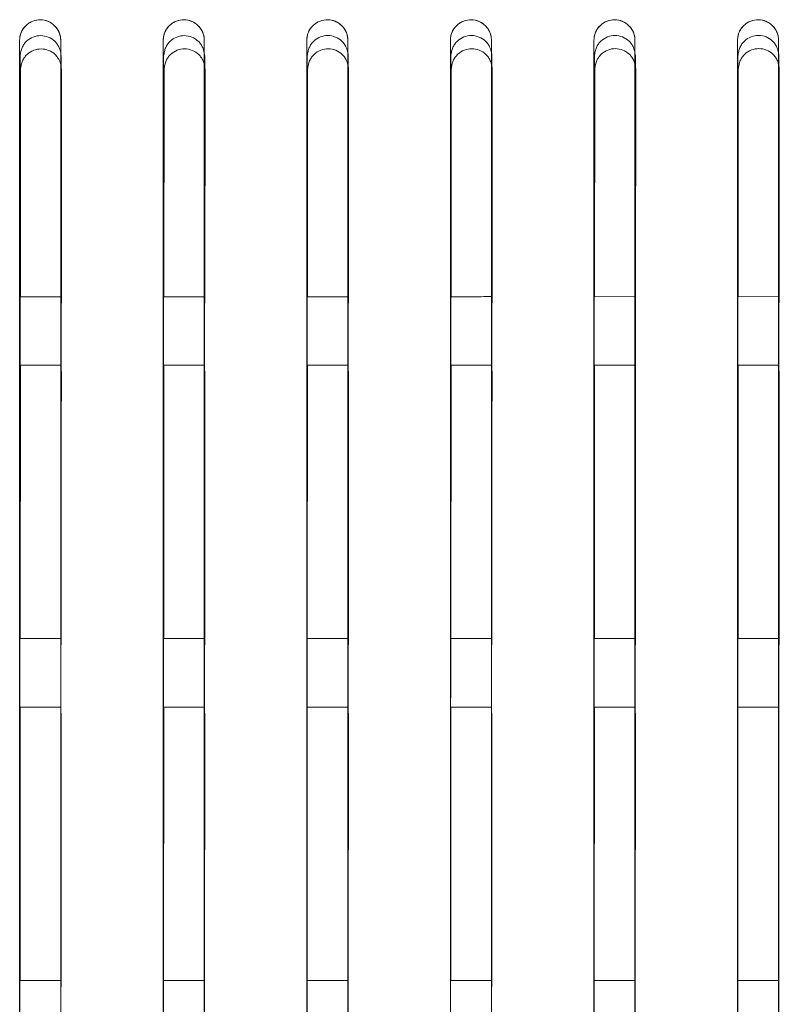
# Model space of a CAD drawing. Header units: millimetres. Extents: x 19 to 844, y 7 to 552.
# Tile 73 of 177: x 125 to 134, y 357 to 369. Entities that reach past the tile are written whole.
import ezdxf

# ---------------------------------------------------------------- set-up
doc = ezdxf.new("R2010")
doc.units = ezdxf.units.MM

msp = doc.modelspace()

# ---------------------------------------------------------------- linework, layer by layer
at = {"color": 7, "linetype": 'Continuous', "lineweight": 15}
for p, q in [((125.138, 368.083), (125.136, 365.423)), ((125.616, 365.35), (125.618, 368.083)), ((126.818, 368.083), (126.816, 365.423)), ((127.296, 365.35), (127.298, 368.084)), ((128.498, 368.084), (128.496, 365.423)), ((128.976, 365.35), (128.977, 368.084)), ((130.177, 368.085), (130.176, 365.423)), ((130.656, 365.351), (130.657, 368.085)), ((131.857, 368.086), (131.856, 365.423)), ((132.336, 365.351), (132.337, 368.086)), ((133.537, 368.086), (133.536, 365.423)), ((134.015, 365.351), (134.017, 368.087)), ((125.608, 365.424), (125.128, 365.423)), ((127.288, 365.424), (126.808, 365.423)), ((128.968, 365.424), (128.488, 365.423)), ((132.328, 365.425), (131.848, 365.423)), ((134.008, 365.425), (133.528, 365.423)), ((125.128, 364.623), (125.608, 364.624)), ((125.136, 364.623), (125.134, 361.424)), ((126.808, 364.623), (127.288, 364.624)), ((126.816, 364.623), (126.814, 361.424)), ((128.488, 364.623), (128.968, 364.624)), ((128.496, 364.623), (128.494, 361.424)), ((130.168, 364.623), (130.648, 364.624)), ((130.176, 364.623), (130.174, 361.424)), ((131.848, 364.623), (132.328, 364.624)), ((131.855, 364.623), (131.854, 361.424)), ((133.528, 364.623), (134.008, 364.624)), ((133.535, 364.623), (133.534, 361.424)), ((125.608, 361.424), (125.128, 361.424)), ((127.288, 361.424), (126.808, 361.424)), ((128.968, 361.424), (128.488, 361.424)), ((130.648, 361.424), (130.168, 361.424)), ((132.328, 361.424), (131.848, 361.424)), ((134.008, 361.424), (133.528, 361.424)), ((125.128, 360.623), (125.608, 360.624)), ((125.134, 360.623), (125.133, 357.424)), ((125.613, 357.352), (125.614, 360.551)), ((126.808, 360.623), (127.288, 360.624)), ((126.814, 360.623), (126.813, 357.424)), ((127.292, 357.352), (127.294, 360.551)), ((128.488, 360.623), (128.968, 360.624)), ((128.494, 360.623), (128.492, 357.424)), ((128.972, 357.352), (128.974, 360.551)), ((130.168, 360.623), (130.648, 360.624)), ((130.174, 360.623), (130.172, 357.424)), ((130.652, 357.352), (130.654, 360.551)), ((131.848, 360.623), (132.328, 360.624)), ((131.853, 360.623), (131.852, 357.424)), ((132.332, 357.352), (132.333, 360.552)), ((133.528, 360.623), (134.008, 360.624)), ((133.533, 360.623), (133.532, 357.424)), ((134.012, 357.352), (134.013, 360.552)), ((125.608, 357.424), (125.128, 357.424)), ((127.288, 357.424), (126.808, 357.424)), ((128.968, 357.424), (128.488, 357.424)), ((130.648, 357.424), (130.168, 357.424)), ((132.328, 357.424), (131.848, 357.424)), ((134.008, 357.424), (133.528, 357.424))]:
    msp.add_line(p, q, dxfattribs=at)
for points, knots in [([(125.608, 368.424), (125.608, 368.433), (125.608, 368.45), (125.603, 368.476), (125.594, 368.51), (125.574, 368.551), (125.532, 368.604), (125.465, 368.65), (125.373, 368.67), (125.295, 368.656), (125.239, 368.628), (125.197, 368.594), (125.159, 368.548), (125.133, 368.488), (125.13, 368.446), (125.128, 368.424)], [0, 0, 0, 0, 0.037031, 0.073059, 0.108457, 0.183139, 0.258523, 0.378419, 0.494784, 0.612618, 0.673468, 0.736693, 0.824526, 0.910263, 1, 1, 1, 1]), ([(125.128, 368.424), (125.129, 368.434), (125.129, 368.452), (125.134, 368.478), (125.14, 368.5), (125.151, 368.528), (125.17, 368.562), (125.212, 368.61), (125.279, 368.653), (125.372, 368.67), (125.464, 368.65), (125.528, 368.607), (125.568, 368.56), (125.589, 368.521), (125.605, 368.475), (125.607, 368.443), (125.608, 368.424)], [0, 0, 0, 0, 0.041252, 0.077433, 0.108544, 0.134585, 0.202254, 0.264017, 0.389045, 0.504975, 0.617616, 0.74094, 0.800461, 0.867006, 0.920709, 1, 1, 1, 1]), ([(127.288, 368.424), (127.288, 368.433), (127.288, 368.45), (127.283, 368.476), (127.274, 368.51), (127.254, 368.551), (127.212, 368.604), (127.145, 368.65), (127.053, 368.67), (126.975, 368.656), (126.919, 368.628), (126.877, 368.594), (126.839, 368.548), (126.813, 368.488), (126.81, 368.446), (126.808, 368.424)], [0, 0, 0, 0, 0.037018, 0.073033, 0.108419, 0.183091, 0.258462, 0.378377, 0.494787, 0.612668, 0.673531, 0.736762, 0.824581, 0.910295, 1, 1, 1, 1]), ([(126.808, 368.424), (126.809, 368.434), (126.809, 368.452), (126.814, 368.478), (126.82, 368.5), (126.831, 368.528), (126.85, 368.562), (126.892, 368.61), (126.959, 368.653), (127.052, 368.67), (127.144, 368.65), (127.208, 368.607), (127.248, 368.56), (127.269, 368.521), (127.285, 368.475), (127.287, 368.443), (127.288, 368.424)], [0, 0, 0, 0, 0.041247, 0.077418, 0.108513, 0.134534, 0.202197, 0.263949, 0.389008, 0.504975, 0.617662, 0.741005, 0.800524, 0.867055, 0.920776, 1, 1, 1, 1]), ([(128.968, 368.424), (128.968, 368.433), (128.968, 368.45), (128.963, 368.476), (128.954, 368.51), (128.934, 368.551), (128.892, 368.604), (128.825, 368.65), (128.733, 368.67), (128.655, 368.656), (128.599, 368.628), (128.557, 368.594), (128.519, 368.548), (128.493, 368.488), (128.49, 368.446), (128.488, 368.424)], [0, 0, 0, 0, 0.037006, 0.073008, 0.108381, 0.183038, 0.258402, 0.378334, 0.494788, 0.612715, 0.673591, 0.736828, 0.824634, 0.910327, 1, 1, 1, 1]), ([(128.488, 368.424), (128.489, 368.434), (128.489, 368.453), (128.494, 368.478), (128.5, 368.5), (128.511, 368.528), (128.53, 368.562), (128.572, 368.61), (128.639, 368.653), (128.732, 368.67), (128.824, 368.65), (128.888, 368.607), (128.928, 368.56), (128.949, 368.521), (128.965, 368.475), (128.967, 368.443), (128.968, 368.424)], [0, 0, 0, 0, 0.041251, 0.077391, 0.108419, 0.134338, 0.201927, 0.263686, 0.388833, 0.504857, 0.617624, 0.741007, 0.800539, 0.867073, 0.920825, 1, 1, 1, 1]), ([(130.648, 368.424), (130.648, 368.433), (130.648, 368.45), (130.643, 368.476), (130.634, 368.51), (130.614, 368.551), (130.572, 368.604), (130.505, 368.65), (130.413, 368.67), (130.335, 368.656), (130.279, 368.628), (130.237, 368.594), (130.199, 368.548), (130.173, 368.488), (130.17, 368.446), (130.168, 368.424)], [0, 0, 0, 0, 0.036993, 0.072983, 0.108343, 0.182987, 0.258342, 0.378291, 0.494788, 0.61276, 0.673648, 0.736892, 0.824686, 0.910357, 1, 1, 1, 1]), ([(130.168, 368.424), (130.169, 368.434), (130.169, 368.453), (130.174, 368.478), (130.18, 368.5), (130.191, 368.528), (130.21, 368.562), (130.252, 368.61), (130.319, 368.653), (130.412, 368.67), (130.504, 368.65), (130.568, 368.607), (130.608, 368.56), (130.629, 368.521), (130.645, 368.475), (130.647, 368.443), (130.648, 368.424)], [0, 0, 0, 0, 0.041248, 0.077379, 0.108394, 0.134293, 0.201879, 0.263628, 0.388805, 0.504863, 0.617673, 0.741073, 0.800603, 0.867122, 0.920894, 1, 1, 1, 1]), ([(132.328, 368.424), (132.328, 368.433), (132.328, 368.45), (132.323, 368.476), (132.314, 368.51), (132.294, 368.551), (132.252, 368.604), (132.185, 368.65), (132.093, 368.67), (132.014, 368.656), (131.959, 368.628), (131.917, 368.594), (131.879, 368.548), (131.853, 368.488), (131.85, 368.446), (131.848, 368.424)], [0, 0, 0, 0, 0.036981, 0.072958, 0.108307, 0.182936, 0.258282, 0.378248, 0.494786, 0.612803, 0.673703, 0.736953, 0.824735, 0.910386, 1, 1, 1, 1]), ([(131.848, 368.424), (131.849, 368.434), (131.849, 368.453), (131.854, 368.478), (131.86, 368.5), (131.871, 368.528), (131.89, 368.562), (131.932, 368.61), (131.999, 368.653), (132.092, 368.67), (132.184, 368.65), (132.248, 368.607), (132.288, 368.56), (132.309, 368.521), (132.325, 368.475), (132.327, 368.443), (132.328, 368.424)], [0, 0, 0, 0, 0.041246, 0.07737, 0.108371, 0.134251, 0.201834, 0.263573, 0.388779, 0.50487, 0.617724, 0.741138, 0.800666, 0.86717, 0.920963, 1, 1, 1, 1]), ([(134.008, 368.424), (134.008, 368.433), (134.008, 368.45), (134.003, 368.476), (133.994, 368.51), (133.974, 368.551), (133.932, 368.604), (133.865, 368.65), (133.773, 368.67), (133.694, 368.656), (133.639, 368.628), (133.597, 368.594), (133.559, 368.548), (133.533, 368.488), (133.53, 368.446), (133.528, 368.424)], [0, 0, 0, 0, 0.036969, 0.072934, 0.108271, 0.182885, 0.258223, 0.378205, 0.494782, 0.612842, 0.673755, 0.737012, 0.824783, 0.910415, 1, 1, 1, 1]), ([(133.528, 368.424), (133.529, 368.434), (133.529, 368.453), (133.534, 368.478), (133.54, 368.5), (133.551, 368.528), (133.57, 368.562), (133.612, 368.61), (133.679, 368.653), (133.772, 368.67), (133.864, 368.65), (133.928, 368.607), (133.968, 368.56), (133.989, 368.521), (134.005, 368.475), (134.007, 368.443), (134.008, 368.424)], [0, 0, 0, 0, 0.041245, 0.077362, 0.10835, 0.134209, 0.20179, 0.26352, 0.388756, 0.504879, 0.617775, 0.741203, 0.800729, 0.867218, 0.921033, 1, 1, 1, 1]), ([(125.614, 368.238), (125.612, 368.25), (125.609, 368.273), (125.602, 368.307), (125.589, 368.342), (125.57, 368.378), (125.531, 368.424), (125.466, 368.465), (125.375, 368.484), (125.284, 368.466), (125.218, 368.425), (125.178, 368.379), (125.155, 368.337), (125.14, 368.29), (125.136, 368.256), (125.134, 368.238)], [0, 0, 0, 0, 0.0509104, 0.0978753, 0.1413117, 0.2039871, 0.2651314, 0.3843407, 0.4986316, 0.6131785, 0.733357, 0.7948986, 0.8579416, 0.9246038, 1, 1, 1, 1]), ([(125.614, 368.238), (125.612, 368.25), (125.609, 368.273), (125.602, 368.307), (125.589, 368.342), (125.57, 368.378), (125.531, 368.424), (125.466, 368.465), (125.375, 368.484), (125.284, 368.466), (125.218, 368.425), (125.178, 368.379), (125.155, 368.337), (125.14, 368.29), (125.136, 368.256), (125.134, 368.238)], [0, 0, 0, 0, 0.0509104, 0.0978753, 0.1413117, 0.2039871, 0.2651314, 0.3843407, 0.4986316, 0.6131785, 0.733357, 0.7948986, 0.8579416, 0.9246038, 1, 1, 1, 1]), ([(125.614, 368.238), (125.612, 368.25), (125.609, 368.273), (125.602, 368.307), (125.589, 368.342), (125.57, 368.378), (125.531, 368.424), (125.466, 368.465), (125.375, 368.484), (125.284, 368.466), (125.218, 368.425), (125.178, 368.379), (125.155, 368.337), (125.14, 368.29), (125.136, 368.256), (125.134, 368.238)], [0, 0, 0, 0, 0.050914, 0.097881, 0.14132, 0.203997, 0.265141, 0.384346, 0.498631, 0.613173, 0.733348, 0.794889, 0.857933, 0.924599, 1, 1, 1, 1]), ([(125.614, 368.238), (125.612, 368.25), (125.609, 368.273), (125.602, 368.307), (125.589, 368.342), (125.57, 368.378), (125.531, 368.424), (125.466, 368.465), (125.375, 368.484), (125.284, 368.466), (125.218, 368.425), (125.178, 368.379), (125.155, 368.337), (125.14, 368.29), (125.136, 368.256), (125.134, 368.238)], [0, 0, 0, 0, 0.050914, 0.097881, 0.14132, 0.203997, 0.265141, 0.384346, 0.498631, 0.613173, 0.733348, 0.794889, 0.857933, 0.924599, 1, 1, 1, 1]), ([(127.293, 368.238), (127.292, 368.25), (127.289, 368.274), (127.281, 368.307), (127.269, 368.342), (127.25, 368.378), (127.21, 368.424), (127.146, 368.465), (127.055, 368.484), (126.964, 368.466), (126.898, 368.425), (126.858, 368.379), (126.835, 368.338), (126.82, 368.29), (126.816, 368.256), (126.813, 368.238)], [0, 0, 0, 0, 0.050922, 0.097895, 0.141335, 0.204017, 0.265169, 0.384399, 0.498698, 0.613243, 0.733409, 0.79494, 0.857971, 0.92462, 1, 1, 1, 1]), ([(127.293, 368.238), (127.292, 368.25), (127.289, 368.274), (127.281, 368.307), (127.269, 368.342), (127.25, 368.378), (127.21, 368.424), (127.146, 368.465), (127.055, 368.484), (126.964, 368.466), (126.898, 368.425), (126.858, 368.379), (126.835, 368.338), (126.82, 368.29), (126.816, 368.256), (126.813, 368.238)], [0, 0, 0, 0, 0.050922, 0.097895, 0.141335, 0.204017, 0.265169, 0.384399, 0.498698, 0.613243, 0.733409, 0.79494, 0.857971, 0.92462, 1, 1, 1, 1]), ([(127.293, 368.238), (127.292, 368.25), (127.289, 368.274), (127.281, 368.307), (127.269, 368.342), (127.25, 368.378), (127.21, 368.424), (127.146, 368.465), (127.055, 368.484), (126.964, 368.466), (126.898, 368.425), (126.858, 368.379), (126.835, 368.338), (126.82, 368.29), (126.816, 368.256), (126.813, 368.238)], [0, 0, 0, 0, 0.0509258, 0.097901, 0.141343, 0.204026, 0.2651781, 0.3844045, 0.4986976, 0.6132371, 0.7333992, 0.7949304, 0.8579632, 0.9246154, 1, 1, 1, 1]), ([(127.293, 368.238), (127.292, 368.25), (127.289, 368.274), (127.281, 368.307), (127.269, 368.342), (127.25, 368.378), (127.21, 368.424), (127.146, 368.465), (127.055, 368.484), (126.964, 368.466), (126.898, 368.425), (126.858, 368.379), (126.835, 368.338), (126.82, 368.29), (126.816, 368.256), (126.813, 368.238)], [0, 0, 0, 0, 0.0509258, 0.097901, 0.141343, 0.204026, 0.2651781, 0.3844045, 0.4986976, 0.6132371, 0.7333992, 0.7949304, 0.8579632, 0.9246154, 1, 1, 1, 1]), ([(128.973, 368.239), (128.972, 368.251), (128.969, 368.274), (128.961, 368.307), (128.949, 368.342), (128.93, 368.379), (128.89, 368.425), (128.826, 368.466), (128.735, 368.485), (128.643, 368.467), (128.578, 368.426), (128.538, 368.379), (128.515, 368.338), (128.5, 368.291), (128.496, 368.257), (128.493, 368.239)], [0, 0, 0, 0, 0.0509344, 0.0979147, 0.1413588, 0.2040465, 0.2652069, 0.384457, 0.4987636, 0.6133067, 0.7334594, 0.7949806, 0.8580006, 0.9246368, 1, 1, 1, 1]), ([(128.973, 368.239), (128.972, 368.251), (128.969, 368.274), (128.961, 368.307), (128.949, 368.342), (128.93, 368.379), (128.89, 368.425), (128.826, 368.466), (128.735, 368.485), (128.643, 368.467), (128.578, 368.426), (128.538, 368.379), (128.515, 368.338), (128.5, 368.291), (128.496, 368.257), (128.493, 368.239)], [0, 0, 0, 0, 0.0509344, 0.0979147, 0.1413588, 0.2040465, 0.2652069, 0.384457, 0.4987636, 0.6133067, 0.7334594, 0.7949806, 0.8580006, 0.9246368, 1, 1, 1, 1]), ([(128.973, 368.239), (128.972, 368.251), (128.969, 368.274), (128.961, 368.307), (128.949, 368.342), (128.93, 368.379), (128.89, 368.425), (128.826, 368.466), (128.735, 368.485), (128.643, 368.467), (128.578, 368.426), (128.538, 368.379), (128.515, 368.338), (128.5, 368.291), (128.496, 368.257), (128.493, 368.239)], [0, 0, 0, 0, 0.050938, 0.097921, 0.141367, 0.204056, 0.265216, 0.384463, 0.498763, 0.613301, 0.73345, 0.794971, 0.857992, 0.924632, 1, 1, 1, 1]), ([(128.973, 368.239), (128.972, 368.251), (128.969, 368.274), (128.961, 368.307), (128.949, 368.342), (128.93, 368.379), (128.89, 368.425), (128.826, 368.466), (128.735, 368.485), (128.643, 368.467), (128.578, 368.426), (128.538, 368.379), (128.515, 368.338), (128.5, 368.291), (128.496, 368.257), (128.493, 368.239)], [0, 0, 0, 0, 0.050938, 0.097921, 0.141367, 0.204056, 0.265216, 0.384463, 0.498763, 0.613301, 0.73345, 0.794971, 0.857992, 0.924632, 1, 1, 1, 1]), ([(130.653, 368.239), (130.652, 368.251), (130.649, 368.275), (130.641, 368.308), (130.629, 368.343), (130.61, 368.379), (130.57, 368.425), (130.506, 368.466), (130.415, 368.485), (130.323, 368.467), (130.258, 368.426), (130.218, 368.38), (130.195, 368.338), (130.18, 368.291), (130.176, 368.257), (130.173, 368.239)], [0, 0, 0, 0, 0.050947, 0.097935, 0.141383, 0.204077, 0.265245, 0.384515, 0.498829, 0.61337, 0.733509, 0.79502, 0.858029, 0.924653, 1, 1, 1, 1]), ([(130.653, 368.239), (130.652, 368.251), (130.649, 368.275), (130.641, 368.308), (130.629, 368.343), (130.61, 368.379), (130.57, 368.425), (130.506, 368.466), (130.415, 368.485), (130.323, 368.467), (130.258, 368.426), (130.218, 368.38), (130.195, 368.338), (130.18, 368.291), (130.176, 368.257), (130.173, 368.239)], [0, 0, 0, 0, 0.050947, 0.097935, 0.141383, 0.204077, 0.265245, 0.384515, 0.498829, 0.61337, 0.733509, 0.79502, 0.858029, 0.924653, 1, 1, 1, 1]), ([(130.653, 368.239), (130.652, 368.251), (130.649, 368.275), (130.641, 368.308), (130.629, 368.343), (130.61, 368.379), (130.57, 368.425), (130.506, 368.466), (130.415, 368.485), (130.323, 368.467), (130.258, 368.426), (130.218, 368.38), (130.195, 368.338), (130.18, 368.291), (130.176, 368.257), (130.173, 368.239)], [0, 0, 0, 0, 0.05095, 0.097941, 0.141391, 0.204086, 0.265254, 0.384521, 0.498829, 0.613364, 0.7335, 0.795011, 0.858021, 0.924648, 1, 1, 1, 1]), ([(130.653, 368.239), (130.652, 368.251), (130.649, 368.275), (130.641, 368.308), (130.629, 368.343), (130.61, 368.379), (130.57, 368.425), (130.506, 368.466), (130.415, 368.485), (130.323, 368.467), (130.258, 368.426), (130.218, 368.38), (130.195, 368.338), (130.18, 368.291), (130.176, 368.257), (130.173, 368.239)], [0, 0, 0, 0, 0.05095, 0.097941, 0.141391, 0.204086, 0.265254, 0.384521, 0.498829, 0.613364, 0.7335, 0.795011, 0.858021, 0.924648, 1, 1, 1, 1]), ([(132.333, 368.24), (132.332, 368.252), (132.329, 368.275), (132.321, 368.308), (132.309, 368.343), (132.289, 368.38), (132.25, 368.425), (132.185, 368.467), (132.095, 368.485), (132.003, 368.468), (131.938, 368.426), (131.898, 368.38), (131.875, 368.339), (131.86, 368.291), (131.855, 368.257), (131.853, 368.239)], [0, 0, 0, 0, 0.050959, 0.097955, 0.141408, 0.204108, 0.265284, 0.384574, 0.498894, 0.613432, 0.733559, 0.79506, 0.858057, 0.924669, 1, 1, 1, 1]), ([(132.333, 368.24), (132.332, 368.252), (132.329, 368.275), (132.321, 368.308), (132.309, 368.343), (132.289, 368.38), (132.25, 368.425), (132.185, 368.467), (132.095, 368.485), (132.003, 368.468), (131.938, 368.426), (131.898, 368.38), (131.875, 368.339), (131.86, 368.291), (131.855, 368.257), (131.853, 368.239)], [0, 0, 0, 0, 0.050959, 0.097955, 0.141408, 0.204108, 0.265284, 0.384574, 0.498894, 0.613432, 0.733559, 0.79506, 0.858057, 0.924669, 1, 1, 1, 1]), ([(132.333, 368.24), (132.332, 368.252), (132.329, 368.275), (132.321, 368.308), (132.309, 368.343), (132.289, 368.38), (132.25, 368.425), (132.185, 368.467), (132.095, 368.485), (132.003, 368.468), (131.938, 368.426), (131.898, 368.38), (131.875, 368.339), (131.86, 368.291), (131.855, 368.257), (131.853, 368.239)], [0, 0, 0, 0, 0.050962, 0.097961, 0.141416, 0.204117, 0.265293, 0.384579, 0.498894, 0.613426, 0.733549, 0.79505, 0.858049, 0.924664, 1, 1, 1, 1]), ([(132.333, 368.24), (132.332, 368.252), (132.329, 368.275), (132.321, 368.308), (132.309, 368.343), (132.289, 368.38), (132.25, 368.425), (132.185, 368.467), (132.095, 368.485), (132.003, 368.468), (131.938, 368.426), (131.898, 368.38), (131.875, 368.339), (131.86, 368.291), (131.855, 368.257), (131.853, 368.239)], [0, 0, 0, 0, 0.050962, 0.097961, 0.141416, 0.204117, 0.265293, 0.384579, 0.498894, 0.613426, 0.733549, 0.79505, 0.858049, 0.924664, 1, 1, 1, 1]), ([(134.013, 368.24), (134.012, 368.252), (134.009, 368.276), (134.001, 368.309), (133.989, 368.344), (133.969, 368.38), (133.93, 368.426), (133.865, 368.467), (133.774, 368.486), (133.683, 368.468), (133.618, 368.427), (133.577, 368.381), (133.555, 368.339), (133.54, 368.292), (133.535, 368.258), (133.533, 368.24)], [0, 0, 0, 0, 0.050972, 0.097976, 0.141433, 0.20414, 0.265324, 0.384633, 0.49896, 0.613494, 0.733607, 0.795098, 0.858085, 0.924684, 1, 1, 1, 1]), ([(134.013, 368.24), (134.012, 368.252), (134.009, 368.276), (134.001, 368.309), (133.989, 368.344), (133.969, 368.38), (133.93, 368.426), (133.865, 368.467), (133.774, 368.486), (133.683, 368.468), (133.618, 368.427), (133.577, 368.381), (133.555, 368.339), (133.54, 368.292), (133.535, 368.258), (133.533, 368.24)], [0, 0, 0, 0, 0.050972, 0.097976, 0.141433, 0.20414, 0.265324, 0.384633, 0.49896, 0.613494, 0.733607, 0.795098, 0.858085, 0.924684, 1, 1, 1, 1]), ([(134.013, 368.24), (134.012, 368.252), (134.009, 368.276), (134.001, 368.309), (133.989, 368.344), (133.969, 368.38), (133.93, 368.426), (133.865, 368.467), (133.774, 368.486), (133.683, 368.468), (133.618, 368.427), (133.577, 368.381), (133.555, 368.339), (133.54, 368.292), (133.535, 368.258), (133.533, 368.24)], [0, 0, 0, 0, 0.050975, 0.097982, 0.141441, 0.204149, 0.265333, 0.384638, 0.498959, 0.613488, 0.733598, 0.795089, 0.858077, 0.924679, 1, 1, 1, 1]), ([(134.013, 368.24), (134.012, 368.252), (134.009, 368.276), (134.001, 368.309), (133.989, 368.344), (133.969, 368.38), (133.93, 368.426), (133.865, 368.467), (133.774, 368.486), (133.683, 368.468), (133.618, 368.427), (133.577, 368.381), (133.555, 368.339), (133.54, 368.292), (133.535, 368.258), (133.533, 368.24)], [0, 0, 0, 0, 0.050975, 0.097982, 0.141441, 0.204149, 0.265333, 0.384638, 0.498959, 0.613488, 0.733598, 0.795089, 0.858077, 0.924679, 1, 1, 1, 1]), ([(125.128, 341.624), (125.128, 344.669), (125.128, 351.601), (125.128, 360.497), (125.128, 366.372), (125.128, 368.424)], [0.3077946, 0.3077946, 0.3077946, 0.3077946, 0.5, 0.75, 0.8848166, 0.8848166, 0.8848166, 0.8848166]), ([(125.128, 368.424), (125.128, 368.101), (125.128, 367.46), (125.128, 366.5), (125.128, 365.548), (125.128, 364.604), (125.128, 363.667), (125.128, 362.739), (125.128, 360.991), (125.128, 358.47), (125.128, 355.108), (125.128, 351.782), (125.128, 349.143), (125.128, 347.263), (125.128, 346.105), (125.128, 344.962), (125.128, 343.836), (125.128, 342.725), (125.128, 341.989), (125.128, 341.624)], [0, 0, 0, 0, 0.036923, 0.0735, 0.10973, 0.145615, 0.181154, 0.216349, 0.2512, 0.379493, 0.501589, 0.62924, 0.751132, 0.79435, 0.836867, 0.878687, 0.919813, 0.960249, 1, 1, 1, 1]), ([(125.608, 341.624), (125.608, 344.666), (125.608, 351.594), (125.608, 360.49), (125.608, 366.368), (125.608, 368.424)], [0.307901, 0.307901, 0.307901, 0.307901, 0.5, 0.75, 0.8851349, 0.8851349, 0.8851349, 0.8851349]), ([(125.608, 341.624), (125.608, 341.842), (125.608, 342.281), (125.608, 342.941), (125.608, 343.608), (125.608, 344.28), (125.608, 344.957), (125.608, 345.641), (125.608, 346.33), (125.608, 347.025), (125.608, 347.726), (125.608, 349.298), (125.608, 351.782), (125.608, 355.108), (125.608, 358.47), (125.608, 361.224), (125.608, 363.441), (125.608, 365.081), (125.608, 366.746), (125.608, 367.861), (125.608, 368.424)], [0, 0, 0, 0, 0.023767, 0.04778, 0.072042, 0.096552, 0.121312, 0.146322, 0.171584, 0.197098, 0.222864, 0.248884, 0.370768, 0.498436, 0.620513, 0.74882, 0.810022, 0.872284, 0.935609, 1, 1, 1, 1]), ([(126.808, 341.624), (126.808, 344.659), (126.808, 351.577), (126.808, 360.473), (126.808, 366.358), (126.808, 368.424)], [0.3081636, 0.3081636, 0.3081636, 0.3081636, 0.5, 0.75, 0.8859206, 0.8859206, 0.8859206, 0.8859206]), ([(126.808, 368.424), (126.808, 368.101), (126.808, 367.459), (126.808, 366.499), (126.808, 365.547), (126.808, 364.603), (126.808, 363.667), (126.808, 362.738), (126.808, 360.991), (126.808, 358.47), (126.808, 355.108), (126.808, 351.782), (126.808, 349.143), (126.808, 347.263), (126.808, 346.104), (126.808, 344.962), (126.808, 343.835), (126.808, 342.725), (126.808, 341.989), (126.808, 341.624)], [0, 0, 0, 0, 0.0369262, 0.0735026, 0.1097297, 0.1456078, 0.1811375, 0.2163191, 0.2511531, 0.3794719, 0.5015286, 0.6292012, 0.7510887, 0.794325, 0.8368561, 0.8786854, 0.9198166, 0.9602535, 1, 1, 1, 1]), ([(127.288, 341.624), (127.288, 344.657), (127.288, 351.571), (127.288, 360.467), (127.288, 366.354), (127.288, 368.424)], [0.3082673, 0.3082673, 0.3082673, 0.3082673, 0.5, 0.75, 0.8862308, 0.8862308, 0.8862308, 0.8862308]), ([(127.288, 341.624), (127.288, 341.842), (127.288, 342.281), (127.288, 342.941), (127.288, 343.607), (127.288, 344.279), (127.288, 344.957), (127.288, 345.64), (127.288, 346.33), (127.288, 347.025), (127.288, 347.726), (127.288, 349.298), (127.288, 351.782), (127.288, 355.108), (127.288, 358.47), (127.288, 361.224), (127.288, 363.441), (127.288, 365.081), (127.288, 366.745), (127.288, 367.861), (127.288, 368.424)], [0, 0, 0, 0, 0.023764, 0.047776, 0.072038, 0.09655, 0.121313, 0.146329, 0.171597, 0.197119, 0.222895, 0.248927, 0.370807, 0.498496, 0.620534, 0.748866, 0.810041, 0.872287, 0.935606, 1, 1, 1, 1]), ([(128.488, 341.624), (128.488, 344.65), (128.488, 351.554), (128.488, 360.451), (128.488, 366.344), (128.488, 368.424)], [0.3085231, 0.3085231, 0.3085231, 0.3085231, 0.5, 0.75, 0.8869966, 0.8869966, 0.8869966, 0.8869966]), ([(128.488, 368.424), (128.488, 368.101), (128.488, 367.459), (128.488, 366.499), (128.488, 365.547), (128.488, 364.603), (128.488, 363.667), (128.488, 362.738), (128.488, 360.991), (128.488, 358.469), (128.488, 355.108), (128.488, 351.782), (128.488, 349.143), (128.488, 347.263), (128.488, 346.104), (128.488, 344.961), (128.488, 343.835), (128.488, 342.725), (128.488, 341.989), (128.488, 341.624)], [0, 0, 0, 0, 0.03693, 0.073507, 0.109731, 0.145604, 0.181125, 0.216294, 0.251113, 0.379457, 0.501475, 0.629166, 0.751048, 0.794302, 0.836847, 0.878685, 0.919821, 0.960258, 1, 1, 1, 1]), ([(128.968, 341.624), (128.968, 344.647), (128.968, 351.547), (128.968, 360.444), (128.968, 366.34), (128.968, 368.424)], [0.3086242, 0.3086242, 0.3086242, 0.3086242, 0.5, 0.75, 0.8872989, 0.8872989, 0.8872989, 0.8872989]), ([(128.968, 341.624), (128.968, 341.842), (128.968, 342.281), (128.968, 342.941), (128.968, 343.607), (128.968, 344.279), (128.968, 344.956), (128.968, 345.64), (128.968, 346.33), (128.968, 347.025), (128.968, 347.726), (128.968, 349.298), (128.968, 351.782), (128.968, 355.107), (128.968, 358.469), (128.968, 361.223), (128.968, 363.44), (128.968, 365.08), (128.968, 366.745), (128.968, 367.861), (128.968, 368.424)], [0, 0, 0, 0, 0.023761, 0.047771, 0.072033, 0.096547, 0.121314, 0.146335, 0.17161, 0.19714, 0.222926, 0.248969, 0.370845, 0.498554, 0.620553, 0.748911, 0.810059, 0.872289, 0.935601, 1, 1, 1, 1]), ([(130.168, 341.624), (130.168, 344.641), (130.168, 351.531), (130.168, 360.428), (130.168, 366.331), (130.168, 368.424)], [0.3088733, 0.3088733, 0.3088733, 0.3088733, 0.5, 0.75, 0.8880445, 0.8880445, 0.8880445, 0.8880445]), ([(130.168, 368.424), (130.168, 368.101), (130.168, 367.459), (130.168, 366.499), (130.168, 365.546), (130.168, 364.602), (130.168, 363.666), (130.168, 362.738), (130.168, 360.99), (130.168, 358.469), (130.168, 355.107), (130.168, 351.782), (130.168, 349.143), (130.168, 347.262), (130.168, 346.103), (130.168, 344.961), (130.168, 343.834), (130.168, 342.724), (130.168, 341.989), (130.168, 341.624)], [0, 0, 0, 0, 0.036934, 0.073511, 0.109733, 0.145599, 0.18111, 0.216266, 0.251069, 0.379438, 0.501418, 0.629129, 0.751007, 0.794279, 0.836837, 0.878685, 0.919825, 0.960262, 1, 1, 1, 1]), ([(130.648, 341.624), (130.648, 344.638), (130.648, 351.525), (130.648, 360.422), (130.648, 366.327), (130.648, 368.424)], [0.3089716, 0.3089716, 0.3089716, 0.3089716, 0.5, 0.75, 0.8883388, 0.8883388, 0.8883388, 0.8883388]), ([(130.648, 341.624), (130.648, 341.842), (130.648, 342.28), (130.648, 342.94), (130.648, 343.606), (130.648, 344.278), (130.648, 344.956), (130.648, 345.64), (130.648, 346.329), (130.648, 347.025), (130.648, 347.726), (130.648, 349.298), (130.648, 351.782), (130.648, 355.107), (130.648, 358.469), (130.648, 361.223), (130.648, 363.44), (130.648, 365.08), (130.648, 366.745), (130.648, 367.861), (130.648, 368.424)], [0, 0, 0, 0, 0.023758, 0.047767, 0.072029, 0.096545, 0.121315, 0.14634, 0.171622, 0.19716, 0.222955, 0.249009, 0.370881, 0.49861, 0.620572, 0.748955, 0.810076, 0.872289, 0.935597, 1, 1, 1, 1]), ([(131.848, 341.624), (131.848, 344.632), (131.848, 351.51), (131.848, 360.407), (131.848, 366.318), (131.848, 368.424)], [0.309214, 0.309214, 0.309214, 0.309214, 0.5, 0.75, 0.8890642, 0.8890642, 0.8890642, 0.8890642]), ([(131.848, 368.424), (131.848, 368.101), (131.848, 367.459), (131.848, 366.498), (131.848, 365.546), (131.848, 364.602), (131.848, 363.666), (131.848, 362.738), (131.848, 360.99), (131.848, 358.469), (131.848, 355.107), (131.848, 351.782), (131.848, 349.143), (131.848, 347.262), (131.848, 346.103), (131.848, 344.96), (131.848, 343.834), (131.848, 342.724), (131.848, 341.988), (131.848, 341.624)], [0, 0, 0, 0, 0.036938, 0.073516, 0.109735, 0.145595, 0.181097, 0.21624, 0.251025, 0.37942, 0.501362, 0.629093, 0.750967, 0.794256, 0.836828, 0.878684, 0.919829, 0.960266, 1, 1, 1, 1]), ([(132.328, 341.624), (132.328, 344.63), (132.328, 351.503), (132.328, 360.401), (132.328, 366.314), (132.328, 368.424)], [0.3093096, 0.3093096, 0.3093096, 0.3093096, 0.5, 0.75, 0.8893503, 0.8893503, 0.8893503, 0.8893503]), ([(132.328, 341.624), (132.328, 341.842), (132.328, 342.28), (132.328, 342.94), (132.328, 343.606), (132.328, 344.278), (132.328, 344.955), (132.328, 345.639), (132.328, 346.329), (132.328, 347.024), (132.328, 347.726), (132.328, 349.298), (132.328, 351.782), (132.328, 355.107), (132.328, 358.469), (132.328, 361.223), (132.328, 363.44), (132.328, 365.079), (132.328, 366.744), (132.328, 367.861), (132.328, 368.424)], [0, 0, 0, 0, 0.023754, 0.047762, 0.072025, 0.096542, 0.121315, 0.146345, 0.171633, 0.197179, 0.222984, 0.249049, 0.370916, 0.498665, 0.620589, 0.748998, 0.810092, 0.872289, 0.935591, 1, 1, 1, 1]), ([(133.528, 341.624), (133.528, 344.623), (133.528, 351.488), (133.528, 360.386), (133.528, 366.305), (133.528, 368.424)], [0.3095451, 0.3095451, 0.3095451, 0.3095451, 0.5, 0.75, 0.8900553, 0.8900553, 0.8900553, 0.8900553]), ([(133.528, 368.424), (133.528, 368.101), (133.528, 367.458), (133.528, 366.498), (133.528, 365.545), (133.528, 364.601), (133.528, 363.665), (133.528, 362.738), (133.528, 360.99), (133.528, 358.469), (133.528, 355.106), (133.528, 351.782), (133.528, 349.143), (133.528, 347.262), (133.528, 346.103), (133.528, 344.96), (133.528, 343.833), (133.528, 342.724), (133.528, 341.988), (133.528, 341.624)], [0, 0, 0, 0, 0.036943, 0.073522, 0.109739, 0.145593, 0.181084, 0.216214, 0.250983, 0.379403, 0.501308, 0.629059, 0.750928, 0.794234, 0.836819, 0.878684, 0.919833, 0.96027, 1, 1, 1, 1]), ([(134.008, 341.624), (134.008, 344.621), (134.008, 351.482), (134.008, 360.38), (134.008, 366.301), (134.008, 368.424)], [0.3096379, 0.3096379, 0.3096379, 0.3096379, 0.5, 0.75, 0.8903333, 0.8903333, 0.8903333, 0.8903333]), ([(134.008, 341.624), (134.008, 341.842), (134.008, 342.28), (134.008, 342.94), (134.008, 343.605), (134.008, 344.277), (134.008, 344.955), (134.008, 345.639), (134.008, 346.328), (134.008, 347.024), (134.008, 347.726), (134.008, 349.298), (134.008, 351.782), (134.008, 355.106), (134.008, 358.469), (134.008, 361.222), (134.008, 363.439), (134.008, 365.079), (134.008, 366.744), (134.008, 367.86), (134.008, 368.424)], [0, 0, 0, 0, 0.023751, 0.047758, 0.07202, 0.096539, 0.121316, 0.14635, 0.171644, 0.197198, 0.223012, 0.249087, 0.37095, 0.498719, 0.620606, 0.749039, 0.810107, 0.872288, 0.935585, 1, 1, 1, 1]), ([(125.134, 368.238), (125.133, 365.779), (125.131, 360.872), (125.13, 354.331), (125.129, 350.216), (125.129, 348.624)], [0, 0, 0, 0, 0.3810829, 0.7605504, 1, 1, 1, 1]), ([(125.134, 368.238), (125.133, 365.779), (125.131, 360.872), (125.13, 354.331), (125.129, 350.216), (125.129, 348.624)], [0, 0, 0, 0, 0.3810829, 0.7605504, 1, 1, 1, 1]), ([(125.134, 368.238), (125.133, 365.779), (125.131, 360.872), (125.13, 354.331), (125.129, 350.216), (125.129, 348.624)], [0, 0, 0, 0, 0.381083, 0.76055, 1, 1, 1, 1]), ([(125.134, 368.238), (125.133, 365.779), (125.131, 360.872), (125.13, 354.331), (125.129, 350.216), (125.129, 348.624)], [0, 0, 0, 0, 0.381083, 0.76055, 1, 1, 1, 1]), ([(125.618, 368.083), (125.616, 368.095), (125.614, 368.118), (125.606, 368.151), (125.594, 368.186), (125.574, 368.222), (125.535, 368.268), (125.47, 368.31), (125.38, 368.328), (125.288, 368.311), (125.223, 368.269), (125.182, 368.223), (125.16, 368.182), (125.145, 368.134), (125.14, 368.101), (125.138, 368.083)], [0, 0, 0, 0, 0.050882, 0.097819, 0.141229, 0.20387, 0.26499, 0.384185, 0.498491, 0.613083, 0.733322, 0.794883, 0.857935, 0.9246, 1, 1, 1, 1]), ([(125.609, 348.624), (125.609, 349.619), (125.61, 352.298), (125.61, 356.902), (125.612, 362.451), (125.613, 366.307), (125.614, 368.238)], [0, 0, 0, 0, 0.1493381, 0.40186, 0.7004553, 1, 1, 1, 1]), ([(125.609, 348.624), (125.609, 349.619), (125.61, 352.298), (125.61, 356.902), (125.612, 362.451), (125.613, 366.307), (125.614, 368.238)], [0, 0, 0, 0, 0.1493381, 0.40186, 0.7004553, 1, 1, 1, 1]), ([(125.609, 348.624), (125.609, 349.619), (125.61, 352.298), (125.61, 356.902), (125.612, 362.451), (125.613, 366.307), (125.614, 368.238)], [0, 0, 0, 0, 0.149338, 0.40186, 0.700455, 1, 1, 1, 1]), ([(125.609, 348.624), (125.609, 349.619), (125.61, 352.298), (125.61, 356.902), (125.612, 362.451), (125.613, 366.307), (125.614, 368.238)], [0, 0, 0, 0, 0.149338, 0.40186, 0.700455, 1, 1, 1, 1]), ([(126.813, 368.238), (126.813, 365.779), (126.811, 360.872), (126.81, 354.331), (126.809, 350.216), (126.809, 348.624)], [0, 0, 0, 0, 0.3810314, 0.7605034, 1, 1, 1, 1]), ([(126.813, 368.238), (126.813, 365.779), (126.811, 360.872), (126.81, 354.331), (126.809, 350.216), (126.809, 348.624)], [0, 0, 0, 0, 0.3810314, 0.7605034, 1, 1, 1, 1]), ([(126.813, 368.238), (126.813, 365.779), (126.811, 360.872), (126.81, 354.331), (126.809, 350.216), (126.809, 348.624)], [0, 0, 0, 0, 0.381031, 0.760503, 1, 1, 1, 1]), ([(126.813, 368.238), (126.813, 365.779), (126.811, 360.872), (126.81, 354.331), (126.809, 350.216), (126.809, 348.624)], [0, 0, 0, 0, 0.381031, 0.760503, 1, 1, 1, 1]), ([(127.298, 368.084), (127.296, 368.096), (127.294, 368.119), (127.286, 368.152), (127.274, 368.187), (127.254, 368.223), (127.215, 368.269), (127.15, 368.31), (127.06, 368.329), (126.968, 368.312), (126.903, 368.27), (126.862, 368.224), (126.84, 368.183), (126.824, 368.135), (126.82, 368.101), (126.818, 368.083)], [0, 0, 0, 0, 0.050895, 0.09784, 0.141254, 0.203901, 0.26503, 0.384247, 0.49856, 0.61315, 0.733375, 0.794926, 0.857966, 0.924617, 1, 1, 1, 1]), ([(127.289, 348.624), (127.289, 349.619), (127.29, 352.298), (127.29, 356.902), (127.292, 362.451), (127.293, 366.307), (127.293, 368.238)], [0, 0, 0, 0, 0.149376, 0.401915, 0.7005, 1, 1, 1, 1]), ([(127.289, 348.624), (127.289, 349.619), (127.29, 352.298), (127.29, 356.902), (127.292, 362.451), (127.293, 366.307), (127.293, 368.238)], [0, 0, 0, 0, 0.149376, 0.401915, 0.7005, 1, 1, 1, 1]), ([(127.289, 348.624), (127.289, 349.619), (127.29, 352.298), (127.29, 356.902), (127.292, 362.451), (127.293, 366.307), (127.293, 368.238)], [0, 0, 0, 0, 0.149376, 0.401915, 0.7005, 1, 1, 1, 1]), ([(127.289, 348.624), (127.289, 349.619), (127.29, 352.298), (127.29, 356.902), (127.292, 362.451), (127.293, 366.307), (127.293, 368.238)], [0, 0, 0, 0, 0.149376, 0.401915, 0.7005, 1, 1, 1, 1]), ([(128.493, 368.239), (128.493, 365.78), (128.491, 360.871), (128.49, 354.331), (128.489, 350.216), (128.489, 348.624)], [0, 0, 0, 0, 0.380981, 0.760457, 1, 1, 1, 1]), ([(128.493, 368.239), (128.493, 365.78), (128.491, 360.871), (128.49, 354.331), (128.489, 350.216), (128.489, 348.624)], [0, 0, 0, 0, 0.380981, 0.760457, 1, 1, 1, 1]), ([(128.493, 368.239), (128.493, 365.78), (128.491, 360.871), (128.49, 354.331), (128.489, 350.216), (128.489, 348.624)], [0, 0, 0, 0, 0.380981, 0.760457, 1, 1, 1, 1]), ([(128.493, 368.239), (128.493, 365.78), (128.491, 360.871), (128.49, 354.331), (128.489, 350.216), (128.489, 348.624)], [0, 0, 0, 0, 0.380981, 0.760457, 1, 1, 1, 1]), ([(128.977, 368.084), (128.976, 368.097), (128.973, 368.12), (128.966, 368.153), (128.953, 368.188), (128.934, 368.224), (128.894, 368.27), (128.83, 368.311), (128.739, 368.33), (128.648, 368.312), (128.582, 368.271), (128.542, 368.225), (128.519, 368.184), (128.504, 368.136), (128.5, 368.102), (128.498, 368.084)], [0, 0, 0, 0, 0.050907, 0.09786, 0.141279, 0.203933, 0.26507, 0.384308, 0.498629, 0.613216, 0.733428, 0.794967, 0.857996, 0.924634, 1, 1, 1, 1]), ([(128.969, 348.624), (128.969, 349.619), (128.97, 352.298), (128.97, 356.903), (128.972, 362.451), (128.973, 366.308), (128.973, 368.239)], [0, 0, 0, 0, 0.1494136, 0.4019688, 0.7005442, 1, 1, 1, 1]), ([(128.969, 348.624), (128.969, 349.619), (128.97, 352.298), (128.97, 356.903), (128.972, 362.451), (128.973, 366.308), (128.973, 368.239)], [0, 0, 0, 0, 0.1494136, 0.4019688, 0.7005442, 1, 1, 1, 1]), ([(128.969, 348.624), (128.969, 349.619), (128.97, 352.298), (128.97, 356.903), (128.972, 362.451), (128.973, 366.308), (128.973, 368.239)], [0, 0, 0, 0, 0.149414, 0.401969, 0.700544, 1, 1, 1, 1]), ([(128.969, 348.624), (128.969, 349.619), (128.97, 352.298), (128.97, 356.903), (128.972, 362.451), (128.973, 366.308), (128.973, 368.239)], [0, 0, 0, 0, 0.149414, 0.401969, 0.700544, 1, 1, 1, 1]), ([(130.173, 368.239), (130.173, 365.78), (130.171, 360.871), (130.17, 354.331), (130.169, 350.216), (130.169, 348.624)], [0, 0, 0, 0, 0.380932, 0.760413, 1, 1, 1, 1]), ([(130.173, 368.239), (130.173, 365.78), (130.171, 360.871), (130.17, 354.331), (130.169, 350.216), (130.169, 348.624)], [0, 0, 0, 0, 0.380932, 0.760413, 1, 1, 1, 1]), ([(130.173, 368.239), (130.173, 365.78), (130.171, 360.871), (130.17, 354.331), (130.169, 350.216), (130.169, 348.624)], [0, 0, 0, 0, 0.380932, 0.760413, 1, 1, 1, 1]), ([(130.173, 368.239), (130.173, 365.78), (130.171, 360.871), (130.17, 354.331), (130.169, 350.216), (130.169, 348.624)], [0, 0, 0, 0, 0.380932, 0.760413, 1, 1, 1, 1]), ([(130.657, 368.085), (130.656, 368.097), (130.653, 368.121), (130.645, 368.154), (130.633, 368.189), (130.614, 368.225), (130.574, 368.271), (130.51, 368.312), (130.419, 368.331), (130.328, 368.313), (130.262, 368.272), (130.222, 368.226), (130.199, 368.184), (130.184, 368.137), (130.18, 368.103), (130.177, 368.085)], [0, 0, 0, 0, 0.0509197, 0.0978814, 0.1413039, 0.2039652, 0.2651108, 0.3843689, 0.4986979, 0.6132819, 0.7334792, 0.7950084, 0.8580254, 0.92465, 1, 1, 1, 1]), ([(130.649, 348.624), (130.649, 349.62), (130.65, 352.298), (130.65, 356.903), (130.651, 362.451), (130.653, 366.308), (130.653, 368.239)], [0, 0, 0, 0, 0.14945, 0.402021, 0.700587, 1, 1, 1, 1]), ([(130.649, 348.624), (130.649, 349.62), (130.65, 352.298), (130.65, 356.903), (130.651, 362.451), (130.653, 366.308), (130.653, 368.239)], [0, 0, 0, 0, 0.14945, 0.402021, 0.700587, 1, 1, 1, 1]), ([(130.649, 348.624), (130.649, 349.62), (130.65, 352.298), (130.65, 356.903), (130.651, 362.451), (130.653, 366.308), (130.653, 368.239)], [0, 0, 0, 0, 0.14945, 0.402021, 0.700587, 1, 1, 1, 1]), ([(130.649, 348.624), (130.649, 349.62), (130.65, 352.298), (130.65, 356.903), (130.651, 362.451), (130.653, 366.308), (130.653, 368.239)], [0, 0, 0, 0, 0.14945, 0.402021, 0.700587, 1, 1, 1, 1]), ([(131.853, 368.239), (131.852, 365.78), (131.851, 360.871), (131.85, 354.331), (131.849, 350.216), (131.849, 348.624)], [0, 0, 0, 0, 0.3808846, 0.7603692, 1, 1, 1, 1]), ([(131.853, 368.239), (131.852, 365.78), (131.851, 360.871), (131.85, 354.331), (131.849, 350.216), (131.849, 348.624)], [0, 0, 0, 0, 0.3808846, 0.7603692, 1, 1, 1, 1]), ([(131.853, 368.239), (131.852, 365.78), (131.851, 360.871), (131.85, 354.331), (131.849, 350.216), (131.849, 348.624)], [0, 0, 0, 0, 0.380885, 0.760369, 1, 1, 1, 1]), ([(131.853, 368.239), (131.852, 365.78), (131.851, 360.871), (131.85, 354.331), (131.849, 350.216), (131.849, 348.624)], [0, 0, 0, 0, 0.380885, 0.760369, 1, 1, 1, 1]), ([(132.337, 368.086), (132.336, 368.098), (132.333, 368.121), (132.325, 368.155), (132.313, 368.19), (132.293, 368.226), (132.254, 368.272), (132.189, 368.313), (132.099, 368.332), (132.007, 368.314), (131.942, 368.272), (131.902, 368.226), (131.879, 368.185), (131.864, 368.138), (131.859, 368.104), (131.857, 368.086)], [0, 0, 0, 0, 0.050933, 0.097903, 0.14133, 0.203998, 0.265152, 0.384431, 0.498766, 0.613347, 0.73353, 0.795049, 0.858054, 0.924666, 1, 1, 1, 1]), ([(132.329, 348.624), (132.329, 349.62), (132.329, 352.298), (132.33, 356.903), (132.331, 362.452), (132.333, 366.308), (132.333, 368.24)], [0, 0, 0, 0, 0.1494852, 0.4020721, 0.7006285, 1, 1, 1, 1]), ([(132.329, 348.624), (132.329, 349.62), (132.329, 352.298), (132.33, 356.903), (132.331, 362.452), (132.333, 366.308), (132.333, 368.24)], [0, 0, 0, 0, 0.1494852, 0.4020721, 0.7006285, 1, 1, 1, 1]), ([(132.329, 348.624), (132.329, 349.62), (132.329, 352.298), (132.33, 356.903), (132.331, 362.452), (132.333, 366.308), (132.333, 368.24)], [0, 0, 0, 0, 0.149485, 0.402072, 0.700628, 1, 1, 1, 1]), ([(132.329, 348.624), (132.329, 349.62), (132.329, 352.298), (132.33, 356.903), (132.331, 362.452), (132.333, 366.308), (132.333, 368.24)], [0, 0, 0, 0, 0.149485, 0.402072, 0.700628, 1, 1, 1, 1]), ([(133.533, 368.24), (133.532, 365.781), (133.531, 360.871), (133.53, 354.331), (133.529, 350.217), (133.529, 348.624)], [0, 0, 0, 0, 0.380838, 0.760327, 1, 1, 1, 1]), ([(133.533, 368.24), (133.532, 365.781), (133.531, 360.871), (133.53, 354.331), (133.529, 350.217), (133.529, 348.624)], [0, 0, 0, 0, 0.380838, 0.760327, 1, 1, 1, 1]), ([(133.533, 368.24), (133.532, 365.781), (133.531, 360.871), (133.53, 354.331), (133.529, 350.217), (133.529, 348.624)], [0, 0, 0, 0, 0.380838, 0.760327, 1, 1, 1, 1]), ([(133.533, 368.24), (133.532, 365.781), (133.531, 360.871), (133.53, 354.331), (133.529, 350.217), (133.529, 348.624)], [0, 0, 0, 0, 0.380838, 0.760327, 1, 1, 1, 1]), ([(134.017, 368.087), (134.015, 368.099), (134.013, 368.122), (134.005, 368.155), (133.993, 368.19), (133.973, 368.227), (133.934, 368.272), (133.869, 368.314), (133.778, 368.332), (133.687, 368.315), (133.622, 368.273), (133.581, 368.227), (133.559, 368.186), (133.544, 368.138), (133.539, 368.104), (133.537, 368.086)], [0, 0, 0, 0, 0.050946, 0.097925, 0.141356, 0.204032, 0.265194, 0.384493, 0.498835, 0.613412, 0.73358, 0.795089, 0.858083, 0.924682, 1, 1, 1, 1]), ([(134.009, 348.624), (134.009, 349.62), (134.009, 352.298), (134.01, 356.903), (134.011, 362.452), (134.012, 366.309), (134.013, 368.24)], [0, 0, 0, 0, 0.14952, 0.402122, 0.700669, 1, 1, 1, 1]), ([(134.009, 348.624), (134.009, 349.62), (134.009, 352.298), (134.01, 356.903), (134.011, 362.452), (134.012, 366.309), (134.013, 368.24)], [0, 0, 0, 0, 0.14952, 0.402122, 0.700669, 1, 1, 1, 1]), ([(134.009, 348.624), (134.009, 349.62), (134.009, 352.298), (134.01, 356.903), (134.011, 362.452), (134.012, 366.309), (134.013, 368.24)], [0, 0, 0, 0, 0.14952, 0.402122, 0.700669, 1, 1, 1, 1]), ([(134.009, 348.624), (134.009, 349.62), (134.009, 352.298), (134.01, 356.903), (134.011, 362.452), (134.012, 366.309), (134.013, 368.24)], [0, 0, 0, 0, 0.14952, 0.402122, 0.700669, 1, 1, 1, 1]), ([(130.648, 365.425), (130.608, 365.425), (130.529, 365.424), (130.369, 365.423), (130.248, 365.423), (130.168, 365.423)], [0, 0, 0, 0, 0.249406, 0.499257, 1, 1, 1, 1]), ([(125.614, 361.351), (125.614, 361.663), (125.615, 362.738), (125.615, 363.798), (125.616, 364.55)], [0, 0, 0, 0, 0.290415, 1, 1, 1, 1]), ([(127.294, 361.351), (127.294, 361.664), (127.295, 362.738), (127.295, 363.799), (127.296, 364.551)], [0, 0, 0, 0, 0.290661, 1, 1, 1, 1]), ([(128.974, 361.351), (128.974, 361.664), (128.975, 362.739), (128.975, 363.799), (128.976, 364.551)], [0, 0, 0, 0, 0.290897, 1, 1, 1, 1]), ([(130.654, 361.351), (130.654, 361.664), (130.654, 362.739), (130.655, 363.799), (130.655, 364.551)], [0, 0, 0, 0, 0.291128, 1, 1, 1, 1]), ([(132.334, 361.351), (132.334, 361.664), (132.334, 362.739), (132.335, 363.799), (132.335, 364.551)], [0, 0, 0, 0, 0.291352, 1, 1, 1, 1]), ([(134.014, 361.351), (134.014, 361.665), (134.014, 362.739), (134.015, 363.8), (134.015, 364.551)], [0, 0, 0, 0, 0.291569, 1, 1, 1, 1])]:
    msp.add_open_spline(points, degree=3, knots=knots, dxfattribs=at)

doc.saveas('drawing.dxf')
